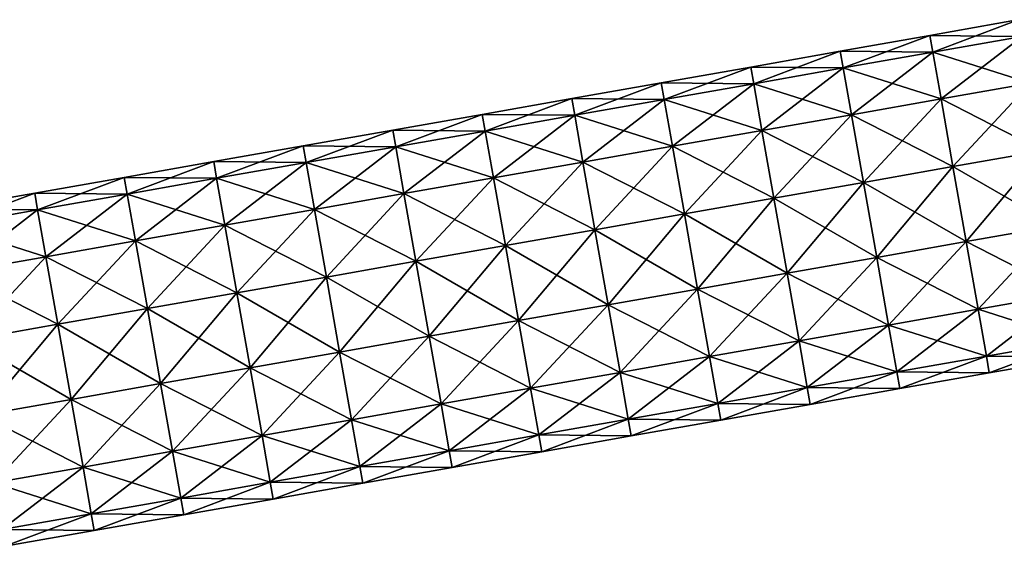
# Model space of a CAD drawing. Extents: x -65 to 803, y -691 to 80.
# Tile 154 of 256: x 140 to 364, y -265 to -146. Entities that reach past the tile are written whole.
import ezdxf

# ---------------------------------------------------------------- set-up
doc = ezdxf.new("R2010")
doc.units = 0
doc.header["$LTSCALE"] = 101.851852
doc.layers.add('217', color=7, linetype='CONTINUOUS')
doc.layers.add('218', color=7, linetype='CONTINUOUS')

msp = doc.modelspace()

# ---------------------------------------------------------------- linework, layer by layer
at = {"layer": '217', "linetype": 'CONTINUOUS'}
for points in [[(347.32, -149.16, 105.4), (347.99, -152.96, 122.32), (367.69, -145.56, 105.4), (347.32, -149.16, 105.4)], [(367.69, -145.56, 105.4), (347.99, -152.96, 122.32), (368.36, -149.37, 122.32), (367.69, -145.56, 105.4)], [(326.95, -152.75, 105.4), (327.62, -156.55, 122.32), (347.32, -149.16, 105.4), (326.95, -152.75, 105.4)], [(347.32, -149.16, 105.4), (327.62, -156.55, 122.32), (347.99, -152.96, 122.32), (347.32, -149.16, 105.4)], [(347.99, -152.96, 122.32), (349.87, -163.62, 135.89), (368.36, -149.37, 122.32), (347.99, -152.96, 122.32)], [(368.36, -149.37, 122.32), (349.87, -163.62, 135.89), (370.24, -160.03, 135.89), (368.36, -149.37, 122.32)], [(306.58, -156.34, 105.4), (307.25, -160.14, 122.32), (326.95, -152.75, 105.4), (306.58, -156.34, 105.4)], [(326.95, -152.75, 105.4), (307.25, -160.14, 122.32), (327.62, -156.55, 122.32), (326.95, -152.75, 105.4)], [(327.62, -156.55, 122.32), (329.5, -167.21, 135.89), (347.99, -152.96, 122.32), (327.62, -156.55, 122.32)], [(347.99, -152.96, 122.32), (329.5, -167.21, 135.89), (349.87, -163.62, 135.89), (347.99, -152.96, 122.32)], [(286.21, -159.93, 105.4), (286.88, -163.74, 122.32), (306.58, -156.34, 105.4), (286.21, -159.93, 105.4)], [(306.58, -156.34, 105.4), (286.88, -163.74, 122.32), (307.25, -160.14, 122.32), (306.58, -156.34, 105.4)], [(307.25, -160.14, 122.32), (309.13, -170.8, 135.89), (327.62, -156.55, 122.32), (307.25, -160.14, 122.32)], [(327.62, -156.55, 122.32), (309.13, -170.8, 135.89), (329.5, -167.21, 135.89), (327.62, -156.55, 122.32)], [(265.84, -163.52, 105.4), (266.51, -167.33, 122.32), (286.21, -159.93, 105.4), (265.84, -163.52, 105.4)], [(286.21, -159.93, 105.4), (266.51, -167.33, 122.32), (286.88, -163.74, 122.32), (286.21, -159.93, 105.4)], [(286.88, -163.74, 122.32), (288.76, -174.39, 135.89), (307.25, -160.14, 122.32), (286.88, -163.74, 122.32)], [(307.25, -160.14, 122.32), (288.76, -174.39, 135.89), (309.13, -170.8, 135.89), (307.25, -160.14, 122.32)], [(349.87, -163.62, 135.89), (352.58, -179.02, 143.42), (370.24, -160.03, 135.89), (349.87, -163.62, 135.89)], [(370.24, -160.03, 135.89), (352.58, -179.02, 143.42), (372.95, -175.43, 143.42), (370.24, -160.03, 135.89)], [(245.47, -167.12, 105.4), (246.14, -170.92, 122.32), (265.84, -163.52, 105.4), (245.47, -167.12, 105.4)], [(265.84, -163.52, 105.4), (246.14, -170.92, 122.32), (266.51, -167.33, 122.32), (265.84, -163.52, 105.4)], [(266.51, -167.33, 122.32), (268.39, -177.98, 135.89), (286.88, -163.74, 122.32), (266.51, -167.33, 122.32)], [(286.88, -163.74, 122.32), (268.39, -177.98, 135.89), (288.76, -174.39, 135.89), (286.88, -163.74, 122.32)], [(329.5, -167.21, 135.89), (332.21, -182.61, 143.42), (349.87, -163.62, 135.89), (329.5, -167.21, 135.89)], [(349.87, -163.62, 135.89), (332.21, -182.61, 143.42), (352.58, -179.02, 143.42), (349.87, -163.62, 135.89)], [(225.1, -170.71, 105.4), (225.77, -174.51, 122.32), (245.47, -167.12, 105.4), (225.1, -170.71, 105.4)], [(245.47, -167.12, 105.4), (225.77, -174.51, 122.32), (246.14, -170.92, 122.32), (245.47, -167.12, 105.4)], [(246.14, -170.92, 122.32), (248.02, -181.58, 135.89), (266.51, -167.33, 122.32), (246.14, -170.92, 122.32)], [(266.51, -167.33, 122.32), (248.02, -181.58, 135.89), (268.39, -177.98, 135.89), (266.51, -167.33, 122.32)], [(309.13, -170.8, 135.89), (311.84, -186.2, 143.42), (329.5, -167.21, 135.89), (309.13, -170.8, 135.89)], [(329.5, -167.21, 135.89), (311.84, -186.2, 143.42), (332.21, -182.61, 143.42), (329.5, -167.21, 135.89)], [(204.73, -174.3, 105.4), (205.4, -178.1, 122.32), (225.1, -170.71, 105.4), (204.73, -174.3, 105.4)], [(225.1, -170.71, 105.4), (205.4, -178.1, 122.32), (225.77, -174.51, 122.32), (225.1, -170.71, 105.4)], [(225.77, -174.51, 122.32), (227.65, -185.17, 135.89), (246.14, -170.92, 122.32), (225.77, -174.51, 122.32)], [(246.14, -170.92, 122.32), (227.65, -185.17, 135.89), (248.02, -181.58, 135.89), (246.14, -170.92, 122.32)], [(288.76, -174.39, 135.89), (291.48, -189.79, 143.42), (309.13, -170.8, 135.89), (288.76, -174.39, 135.89)], [(309.13, -170.8, 135.89), (291.48, -189.79, 143.42), (311.84, -186.2, 143.42), (309.13, -170.8, 135.89)], [(184.36, -177.89, 105.4), (185.03, -181.69, 122.32), (204.73, -174.3, 105.4), (184.36, -177.89, 105.4)], [(204.73, -174.3, 105.4), (185.03, -181.69, 122.32), (205.4, -178.1, 122.32), (204.73, -174.3, 105.4)], [(205.4, -178.1, 122.32), (207.28, -188.76, 135.89), (225.77, -174.51, 122.32), (205.4, -178.1, 122.32)], [(225.77, -174.51, 122.32), (207.28, -188.76, 135.89), (227.65, -185.17, 135.89), (225.77, -174.51, 122.32)], [(268.39, -177.98, 135.89), (271.11, -193.38, 143.42), (288.76, -174.39, 135.89), (268.39, -177.98, 135.89)], [(288.76, -174.39, 135.89), (271.11, -193.38, 143.42), (291.48, -189.79, 143.42), (288.76, -174.39, 135.89)], [(352.58, -179.02, 143.42), (355.6, -196.11, 143.42), (372.95, -175.43, 143.42), (352.58, -179.02, 143.42)], [(372.95, -175.43, 143.42), (355.6, -196.11, 143.42), (375.97, -192.52, 143.42), (372.95, -175.43, 143.42)], [(163.99, -181.48, 105.4), (164.66, -185.29, 122.32), (184.36, -177.89, 105.4), (163.99, -181.48, 105.4)], [(184.36, -177.89, 105.4), (164.66, -185.29, 122.32), (185.03, -181.69, 122.32), (184.36, -177.89, 105.4)], [(185.03, -181.69, 122.32), (186.91, -192.35, 135.89), (205.4, -178.1, 122.32), (185.03, -181.69, 122.32)], [(205.4, -178.1, 122.32), (186.91, -192.35, 135.89), (207.28, -188.76, 135.89), (205.4, -178.1, 122.32)], [(248.02, -181.58, 135.89), (250.74, -196.98, 143.42), (268.39, -177.98, 135.89), (248.02, -181.58, 135.89)], [(268.39, -177.98, 135.89), (250.74, -196.98, 143.42), (271.11, -193.38, 143.42), (268.39, -177.98, 135.89)], [(332.21, -182.61, 143.42), (335.23, -199.7, 143.42), (352.58, -179.02, 143.42), (332.21, -182.61, 143.42)], [(352.58, -179.02, 143.42), (335.23, -199.7, 143.42), (355.6, -196.11, 143.42), (352.58, -179.02, 143.42)], [(143.62, -185.07, 105.4), (144.29, -188.88, 122.32), (163.99, -181.48, 105.4), (143.62, -185.07, 105.4)], [(163.99, -181.48, 105.4), (144.29, -188.88, 122.32), (164.66, -185.29, 122.32), (163.99, -181.48, 105.4)], [(164.66, -185.29, 122.32), (166.54, -195.94, 135.89), (185.03, -181.69, 122.32), (164.66, -185.29, 122.32)], [(185.03, -181.69, 122.32), (166.54, -195.94, 135.89), (186.91, -192.35, 135.89), (185.03, -181.69, 122.32)], [(227.65, -185.17, 135.89), (230.37, -200.57, 143.42), (248.02, -181.58, 135.89), (227.65, -185.17, 135.89)], [(248.02, -181.58, 135.89), (230.37, -200.57, 143.42), (250.74, -196.98, 143.42), (248.02, -181.58, 135.89)], [(311.84, -186.2, 143.42), (314.86, -203.29, 143.42), (332.21, -182.61, 143.42), (311.84, -186.2, 143.42)], [(332.21, -182.61, 143.42), (314.86, -203.29, 143.42), (335.23, -199.7, 143.42), (332.21, -182.61, 143.42)], [(123.25, -188.67, 105.4), (123.92, -192.47, 122.32), (143.62, -185.07, 105.4), (123.25, -188.67, 105.4)], [(143.62, -185.07, 105.4), (123.92, -192.47, 122.32), (144.29, -188.88, 122.32), (143.62, -185.07, 105.4)], [(144.29, -188.88, 122.32), (146.17, -199.53, 135.89), (164.66, -185.29, 122.32), (144.29, -188.88, 122.32)], [(164.66, -185.29, 122.32), (146.17, -199.53, 135.89), (166.54, -195.94, 135.89), (164.66, -185.29, 122.32)], [(207.28, -188.76, 135.89), (210, -204.16, 143.42), (227.65, -185.17, 135.89), (207.28, -188.76, 135.89)], [(227.65, -185.17, 135.89), (210, -204.16, 143.42), (230.37, -200.57, 143.42), (227.65, -185.17, 135.89)], [(291.48, -189.79, 143.42), (294.49, -206.89, 143.42), (311.84, -186.2, 143.42), (291.48, -189.79, 143.42)], [(311.84, -186.2, 143.42), (294.49, -206.89, 143.42), (314.86, -203.29, 143.42), (311.84, -186.2, 143.42)], [(123.92, -192.47, 122.32), (125.8, -203.13, 135.89), (144.29, -188.88, 122.32), (123.92, -192.47, 122.32)], [(144.29, -188.88, 122.32), (125.8, -203.13, 135.89), (146.17, -199.53, 135.89), (144.29, -188.88, 122.32)], [(186.91, -192.35, 135.89), (189.63, -207.75, 143.42), (207.28, -188.76, 135.89), (186.91, -192.35, 135.89)], [(207.28, -188.76, 135.89), (189.63, -207.75, 143.42), (210, -204.16, 143.42), (207.28, -188.76, 135.89)], [(271.11, -193.38, 143.42), (274.12, -210.48, 143.42), (291.48, -189.79, 143.42), (271.11, -193.38, 143.42)], [(291.48, -189.79, 143.42), (274.12, -210.48, 143.42), (294.49, -206.89, 143.42), (291.48, -189.79, 143.42)], [(166.54, -195.94, 135.89), (169.26, -211.34, 143.42), (186.91, -192.35, 135.89), (166.54, -195.94, 135.89)], [(186.91, -192.35, 135.89), (169.26, -211.34, 143.42), (189.63, -207.75, 143.42), (186.91, -192.35, 135.89)], [(355.6, -196.11, 143.42), (358.31, -211.51, 135.89), (375.97, -192.52, 143.42), (355.6, -196.11, 143.42)], [(375.97, -192.52, 143.42), (358.31, -211.51, 135.89), (378.68, -207.92, 135.89), (375.97, -192.52, 143.42)], [(250.74, -196.98, 143.42), (253.75, -214.07, 143.42), (271.11, -193.38, 143.42), (250.74, -196.98, 143.42)], [(271.11, -193.38, 143.42), (253.75, -214.07, 143.42), (274.12, -210.48, 143.42), (271.11, -193.38, 143.42)], [(146.17, -199.53, 135.89), (148.89, -214.93, 143.42), (166.54, -195.94, 135.89), (146.17, -199.53, 135.89)], [(166.54, -195.94, 135.89), (148.89, -214.93, 143.42), (169.26, -211.34, 143.42), (166.54, -195.94, 135.89)], [(230.37, -200.57, 143.42), (233.38, -217.66, 143.42), (250.74, -196.98, 143.42), (230.37, -200.57, 143.42)], [(250.74, -196.98, 143.42), (233.38, -217.66, 143.42), (253.75, -214.07, 143.42), (250.74, -196.98, 143.42)], [(335.23, -199.7, 143.42), (337.94, -215.1, 135.89), (355.6, -196.11, 143.42), (335.23, -199.7, 143.42)], [(355.6, -196.11, 143.42), (337.94, -215.1, 135.89), (358.31, -211.51, 135.89), (355.6, -196.11, 143.42)], [(125.8, -203.13, 135.89), (128.52, -218.53, 143.42), (146.17, -199.53, 135.89), (125.8, -203.13, 135.89)], [(146.17, -199.53, 135.89), (128.52, -218.53, 143.42), (148.89, -214.93, 143.42), (146.17, -199.53, 135.89)], [(210, -204.16, 143.42), (213.01, -221.25, 143.42), (230.37, -200.57, 143.42), (210, -204.16, 143.42)], [(230.37, -200.57, 143.42), (213.01, -221.25, 143.42), (233.38, -217.66, 143.42), (230.37, -200.57, 143.42)], [(314.86, -203.29, 143.42), (317.57, -218.69, 135.89), (335.23, -199.7, 143.42), (314.86, -203.29, 143.42)], [(335.23, -199.7, 143.42), (317.57, -218.69, 135.89), (337.94, -215.1, 135.89), (335.23, -199.7, 143.42)], [(294.49, -206.89, 143.42), (297.2, -222.29, 135.89), (314.86, -203.29, 143.42), (294.49, -206.89, 143.42)], [(314.86, -203.29, 143.42), (297.2, -222.29, 135.89), (317.57, -218.69, 135.89), (314.86, -203.29, 143.42)], [(189.63, -207.75, 143.42), (192.64, -224.84, 143.42), (210, -204.16, 143.42), (189.63, -207.75, 143.42)], [(210, -204.16, 143.42), (192.64, -224.84, 143.42), (213.01, -221.25, 143.42), (210, -204.16, 143.42)], [(169.26, -211.34, 143.42), (172.27, -228.44, 143.42), (189.63, -207.75, 143.42), (169.26, -211.34, 143.42)], [(189.63, -207.75, 143.42), (172.27, -228.44, 143.42), (192.64, -224.84, 143.42), (189.63, -207.75, 143.42)], [(274.12, -210.48, 143.42), (276.83, -225.88, 135.89), (294.49, -206.89, 143.42), (274.12, -210.48, 143.42)], [(294.49, -206.89, 143.42), (276.83, -225.88, 135.89), (297.2, -222.29, 135.89), (294.49, -206.89, 143.42)], [(358.31, -211.51, 135.89), (360.19, -222.17, 122.32), (378.68, -207.92, 135.89), (358.31, -211.51, 135.89)], [(378.68, -207.92, 135.89), (360.19, -222.17, 122.32), (380.56, -218.58, 122.32), (378.68, -207.92, 135.89)], [(253.75, -214.07, 143.42), (256.47, -229.47, 135.89), (274.12, -210.48, 143.42), (253.75, -214.07, 143.42)], [(274.12, -210.48, 143.42), (256.47, -229.47, 135.89), (276.83, -225.88, 135.89), (274.12, -210.48, 143.42)], [(148.89, -214.93, 143.42), (151.9, -232.03, 143.42), (169.26, -211.34, 143.42), (148.89, -214.93, 143.42)], [(169.26, -211.34, 143.42), (151.9, -232.03, 143.42), (172.27, -228.44, 143.42), (169.26, -211.34, 143.42)], [(337.94, -215.1, 135.89), (339.82, -225.76, 122.32), (358.31, -211.51, 135.89), (337.94, -215.1, 135.89)], [(358.31, -211.51, 135.89), (339.82, -225.76, 122.32), (360.19, -222.17, 122.32), (358.31, -211.51, 135.89)], [(128.52, -218.53, 143.42), (131.53, -235.62, 143.42), (148.89, -214.93, 143.42), (128.52, -218.53, 143.42)], [(148.89, -214.93, 143.42), (131.53, -235.62, 143.42), (151.9, -232.03, 143.42), (148.89, -214.93, 143.42)], [(233.38, -217.66, 143.42), (236.1, -233.06, 135.89), (253.75, -214.07, 143.42), (233.38, -217.66, 143.42)], [(253.75, -214.07, 143.42), (236.1, -233.06, 135.89), (256.47, -229.47, 135.89), (253.75, -214.07, 143.42)], [(317.57, -218.69, 135.89), (319.45, -229.35, 122.32), (337.94, -215.1, 135.89), (317.57, -218.69, 135.89)], [(337.94, -215.1, 135.89), (319.45, -229.35, 122.32), (339.82, -225.76, 122.32), (337.94, -215.1, 135.89)], [(213.01, -221.25, 143.42), (215.73, -236.65, 135.89), (233.38, -217.66, 143.42), (213.01, -221.25, 143.42)], [(233.38, -217.66, 143.42), (215.73, -236.65, 135.89), (236.1, -233.06, 135.89), (233.38, -217.66, 143.42)], [(297.2, -222.29, 135.89), (299.08, -232.94, 122.32), (317.57, -218.69, 135.89), (297.2, -222.29, 135.89)], [(317.57, -218.69, 135.89), (299.08, -232.94, 122.32), (319.45, -229.35, 122.32), (317.57, -218.69, 135.89)], [(360.19, -222.17, 122.32), (360.86, -225.97, 105.4), (380.56, -218.58, 122.32), (360.19, -222.17, 122.32)], [(380.56, -218.58, 122.32), (360.86, -225.97, 105.4), (381.23, -222.38, 105.4), (380.56, -218.58, 122.32)], [(192.64, -224.84, 143.42), (195.36, -240.24, 135.89), (213.01, -221.25, 143.42), (192.64, -224.84, 143.42)], [(213.01, -221.25, 143.42), (195.36, -240.24, 135.89), (215.73, -236.65, 135.89), (213.01, -221.25, 143.42)], [(276.83, -225.88, 135.89), (278.71, -236.54, 122.32), (297.2, -222.29, 135.89), (276.83, -225.88, 135.89)], [(297.2, -222.29, 135.89), (278.71, -236.54, 122.32), (299.08, -232.94, 122.32), (297.2, -222.29, 135.89)], [(339.82, -225.76, 122.32), (340.49, -229.56, 105.4), (360.19, -222.17, 122.32), (339.82, -225.76, 122.32)], [(360.19, -222.17, 122.32), (340.49, -229.56, 105.4), (360.86, -225.97, 105.4), (360.19, -222.17, 122.32)], [(172.27, -228.44, 143.42), (174.99, -243.84, 135.89), (192.64, -224.84, 143.42), (172.27, -228.44, 143.42)], [(192.64, -224.84, 143.42), (174.99, -243.84, 135.89), (195.36, -240.24, 135.89), (192.64, -224.84, 143.42)], [(256.47, -229.47, 135.89), (258.34, -240.13, 122.32), (276.83, -225.88, 135.89), (256.47, -229.47, 135.89)], [(276.83, -225.88, 135.89), (258.34, -240.13, 122.32), (278.71, -236.54, 122.32), (276.83, -225.88, 135.89)], [(319.45, -229.35, 122.32), (320.12, -233.16, 105.4), (339.82, -225.76, 122.32), (319.45, -229.35, 122.32)], [(339.82, -225.76, 122.32), (320.12, -233.16, 105.4), (340.49, -229.56, 105.4), (339.82, -225.76, 122.32)], [(151.9, -232.03, 143.42), (154.62, -247.43, 135.89), (172.27, -228.44, 143.42), (151.9, -232.03, 143.42)], [(172.27, -228.44, 143.42), (154.62, -247.43, 135.89), (174.99, -243.84, 135.89), (172.27, -228.44, 143.42)], [(236.1, -233.06, 135.89), (237.97, -243.72, 122.32), (256.47, -229.47, 135.89), (236.1, -233.06, 135.89)], [(256.47, -229.47, 135.89), (237.97, -243.72, 122.32), (258.34, -240.13, 122.32), (256.47, -229.47, 135.89)], [(299.08, -232.94, 122.32), (299.75, -236.75, 105.4), (319.45, -229.35, 122.32), (299.08, -232.94, 122.32)], [(319.45, -229.35, 122.32), (299.75, -236.75, 105.4), (320.12, -233.16, 105.4), (319.45, -229.35, 122.32)], [(131.53, -235.62, 143.42), (134.25, -251.02, 135.89), (151.9, -232.03, 143.42), (131.53, -235.62, 143.42)], [(151.9, -232.03, 143.42), (134.25, -251.02, 135.89), (154.62, -247.43, 135.89), (151.9, -232.03, 143.42)], [(278.71, -236.54, 122.32), (279.38, -240.34, 105.4), (299.08, -232.94, 122.32), (278.71, -236.54, 122.32)], [(299.08, -232.94, 122.32), (279.38, -240.34, 105.4), (299.75, -236.75, 105.4), (299.08, -232.94, 122.32)], [(215.73, -236.65, 135.89), (217.61, -247.31, 122.32), (236.1, -233.06, 135.89), (215.73, -236.65, 135.89)], [(236.1, -233.06, 135.89), (217.61, -247.31, 122.32), (237.97, -243.72, 122.32), (236.1, -233.06, 135.89)], [(195.36, -240.24, 135.89), (197.24, -250.9, 122.32), (215.73, -236.65, 135.89), (195.36, -240.24, 135.89)], [(215.73, -236.65, 135.89), (197.24, -250.9, 122.32), (217.61, -247.31, 122.32), (215.73, -236.65, 135.89)], [(258.34, -240.13, 122.32), (259.02, -243.93, 105.4), (278.71, -236.54, 122.32), (258.34, -240.13, 122.32)], [(278.71, -236.54, 122.32), (259.02, -243.93, 105.4), (279.38, -240.34, 105.4), (278.71, -236.54, 122.32)], [(174.99, -243.84, 135.89), (176.87, -254.49, 122.32), (195.36, -240.24, 135.89), (174.99, -243.84, 135.89)], [(195.36, -240.24, 135.89), (176.87, -254.49, 122.32), (197.24, -250.9, 122.32), (195.36, -240.24, 135.89)], [(237.97, -243.72, 122.32), (238.65, -247.52, 105.4), (258.34, -240.13, 122.32), (237.97, -243.72, 122.32)], [(258.34, -240.13, 122.32), (238.65, -247.52, 105.4), (259.02, -243.93, 105.4), (258.34, -240.13, 122.32)], [(154.62, -247.43, 135.89), (156.5, -258.09, 122.32), (174.99, -243.84, 135.89), (154.62, -247.43, 135.89)], [(174.99, -243.84, 135.89), (156.5, -258.09, 122.32), (176.87, -254.49, 122.32), (174.99, -243.84, 135.89)], [(217.61, -247.31, 122.32), (218.28, -251.11, 105.4), (237.97, -243.72, 122.32), (217.61, -247.31, 122.32)], [(237.97, -243.72, 122.32), (218.28, -251.11, 105.4), (238.65, -247.52, 105.4), (237.97, -243.72, 122.32)], [(134.25, -251.02, 135.89), (136.13, -261.68, 122.32), (154.62, -247.43, 135.89), (134.25, -251.02, 135.89)], [(154.62, -247.43, 135.89), (136.13, -261.68, 122.32), (156.5, -258.09, 122.32), (154.62, -247.43, 135.89)], [(197.24, -250.9, 122.32), (197.91, -254.71, 105.4), (217.61, -247.31, 122.32), (197.24, -250.9, 122.32)], [(217.61, -247.31, 122.32), (197.91, -254.71, 105.4), (218.28, -251.11, 105.4), (217.61, -247.31, 122.32)], [(176.87, -254.49, 122.32), (177.54, -258.3, 105.4), (197.24, -250.9, 122.32), (176.87, -254.49, 122.32)], [(197.24, -250.9, 122.32), (177.54, -258.3, 105.4), (197.91, -254.71, 105.4), (197.24, -250.9, 122.32)], [(156.5, -258.09, 122.32), (157.17, -261.89, 105.4), (176.87, -254.49, 122.32), (156.5, -258.09, 122.32)], [(176.87, -254.49, 122.32), (157.17, -261.89, 105.4), (177.54, -258.3, 105.4), (176.87, -254.49, 122.32)], [(136.13, -261.68, 122.32), (136.8, -265.48, 105.4), (156.5, -258.09, 122.32), (136.13, -261.68, 122.32)], [(156.5, -258.09, 122.32), (136.8, -265.48, 105.4), (157.17, -261.89, 105.4), (156.5, -258.09, 122.32)]]:
    msp.add_3dface(points, dxfattribs=at)
at = {"layer": '218', "linetype": 'CONTINUOUS'}
for points in [[(347.32, -149.16, 105.4), (367.69, -145.56, 105.4), (368.36, -149.37, 88.48), (347.32, -149.16, 105.4)], [(326.95, -152.75, 105.4), (347.32, -149.16, 105.4), (347.99, -152.96, 88.48), (326.95, -152.75, 105.4)], [(347.99, -152.96, 88.48), (347.32, -149.16, 105.4), (368.36, -149.37, 88.48), (347.99, -152.96, 88.48)], [(370.24, -160.03, 74.91), (347.99, -152.96, 88.48), (368.36, -149.37, 88.48), (370.24, -160.03, 74.91)], [(306.58, -156.34, 105.4), (326.95, -152.75, 105.4), (327.62, -156.55, 88.48), (306.58, -156.34, 105.4)], [(327.62, -156.55, 88.48), (326.95, -152.75, 105.4), (347.99, -152.96, 88.48), (327.62, -156.55, 88.48)], [(349.87, -163.62, 74.91), (327.62, -156.55, 88.48), (347.99, -152.96, 88.48), (349.87, -163.62, 74.91)], [(349.87, -163.62, 74.91), (347.99, -152.96, 88.48), (370.24, -160.03, 74.91), (349.87, -163.62, 74.91)], [(286.21, -159.93, 105.4), (306.58, -156.34, 105.4), (307.25, -160.14, 88.48), (286.21, -159.93, 105.4)], [(307.25, -160.14, 88.48), (306.58, -156.34, 105.4), (327.62, -156.55, 88.48), (307.25, -160.14, 88.48)], [(329.5, -167.21, 74.91), (307.25, -160.14, 88.48), (327.62, -156.55, 88.48), (329.5, -167.21, 74.91)], [(329.5, -167.21, 74.91), (327.62, -156.55, 88.48), (349.87, -163.62, 74.91), (329.5, -167.21, 74.91)], [(265.84, -163.52, 105.4), (286.21, -159.93, 105.4), (286.88, -163.74, 88.48), (265.84, -163.52, 105.4)], [(286.88, -163.74, 88.48), (286.21, -159.93, 105.4), (307.25, -160.14, 88.48), (286.88, -163.74, 88.48)], [(309.13, -170.8, 74.91), (286.88, -163.74, 88.48), (307.25, -160.14, 88.48), (309.13, -170.8, 74.91)], [(309.13, -170.8, 74.91), (307.25, -160.14, 88.48), (329.5, -167.21, 74.91), (309.13, -170.8, 74.91)], [(372.95, -175.43, 67.38), (349.87, -163.62, 74.91), (370.24, -160.03, 74.91), (372.95, -175.43, 67.38)], [(245.47, -167.12, 105.4), (265.84, -163.52, 105.4), (266.51, -167.33, 88.48), (245.47, -167.12, 105.4)], [(266.51, -167.33, 88.48), (265.84, -163.52, 105.4), (286.88, -163.74, 88.48), (266.51, -167.33, 88.48)], [(288.76, -174.39, 74.91), (266.51, -167.33, 88.48), (286.88, -163.74, 88.48), (288.76, -174.39, 74.91)], [(288.76, -174.39, 74.91), (286.88, -163.74, 88.48), (309.13, -170.8, 74.91), (288.76, -174.39, 74.91)], [(352.58, -179.02, 67.38), (329.5, -167.21, 74.91), (349.87, -163.62, 74.91), (352.58, -179.02, 67.38)], [(352.58, -179.02, 67.38), (349.87, -163.62, 74.91), (372.95, -175.43, 67.38), (352.58, -179.02, 67.38)], [(225.1, -170.71, 105.4), (245.47, -167.12, 105.4), (246.14, -170.92, 88.48), (225.1, -170.71, 105.4)], [(246.14, -170.92, 88.48), (245.47, -167.12, 105.4), (266.51, -167.33, 88.48), (246.14, -170.92, 88.48)], [(268.39, -177.98, 74.91), (246.14, -170.92, 88.48), (266.51, -167.33, 88.48), (268.39, -177.98, 74.91)], [(268.39, -177.98, 74.91), (266.51, -167.33, 88.48), (288.76, -174.39, 74.91), (268.39, -177.98, 74.91)], [(332.21, -182.61, 67.38), (309.13, -170.8, 74.91), (329.5, -167.21, 74.91), (332.21, -182.61, 67.38)], [(332.21, -182.61, 67.38), (329.5, -167.21, 74.91), (352.58, -179.02, 67.38), (332.21, -182.61, 67.38)], [(204.73, -174.3, 105.4), (225.1, -170.71, 105.4), (225.77, -174.51, 88.48), (204.73, -174.3, 105.4)], [(225.77, -174.51, 88.48), (225.1, -170.71, 105.4), (246.14, -170.92, 88.48), (225.77, -174.51, 88.48)], [(248.02, -181.58, 74.91), (225.77, -174.51, 88.48), (246.14, -170.92, 88.48), (248.02, -181.58, 74.91)], [(248.02, -181.58, 74.91), (246.14, -170.92, 88.48), (268.39, -177.98, 74.91), (248.02, -181.58, 74.91)], [(311.84, -186.2, 67.38), (288.76, -174.39, 74.91), (309.13, -170.8, 74.91), (311.84, -186.2, 67.38)], [(311.84, -186.2, 67.38), (309.13, -170.8, 74.91), (332.21, -182.61, 67.38), (311.84, -186.2, 67.38)], [(184.36, -177.89, 105.4), (204.73, -174.3, 105.4), (205.4, -178.1, 88.48), (184.36, -177.89, 105.4)], [(205.4, -178.1, 88.48), (204.73, -174.3, 105.4), (225.77, -174.51, 88.48), (205.4, -178.1, 88.48)], [(227.65, -185.17, 74.91), (205.4, -178.1, 88.48), (225.77, -174.51, 88.48), (227.65, -185.17, 74.91)], [(227.65, -185.17, 74.91), (225.77, -174.51, 88.48), (248.02, -181.58, 74.91), (227.65, -185.17, 74.91)], [(291.48, -189.79, 67.38), (268.39, -177.98, 74.91), (288.76, -174.39, 74.91), (291.48, -189.79, 67.38)], [(291.48, -189.79, 67.38), (288.76, -174.39, 74.91), (311.84, -186.2, 67.38), (291.48, -189.79, 67.38)], [(375.97, -192.52, 67.38), (352.58, -179.02, 67.38), (372.95, -175.43, 67.38), (375.97, -192.52, 67.38)], [(163.99, -181.48, 105.4), (184.36, -177.89, 105.4), (185.03, -181.69, 88.48), (163.99, -181.48, 105.4)], [(185.03, -181.69, 88.48), (184.36, -177.89, 105.4), (205.4, -178.1, 88.48), (185.03, -181.69, 88.48)], [(207.28, -188.76, 74.91), (185.03, -181.69, 88.48), (205.4, -178.1, 88.48), (207.28, -188.76, 74.91)], [(207.28, -188.76, 74.91), (205.4, -178.1, 88.48), (227.65, -185.17, 74.91), (207.28, -188.76, 74.91)], [(271.11, -193.38, 67.38), (248.02, -181.58, 74.91), (268.39, -177.98, 74.91), (271.11, -193.38, 67.38)], [(271.11, -193.38, 67.38), (268.39, -177.98, 74.91), (291.48, -189.79, 67.38), (271.11, -193.38, 67.38)], [(355.6, -196.11, 67.38), (332.21, -182.61, 67.38), (352.58, -179.02, 67.38), (355.6, -196.11, 67.38)], [(355.6, -196.11, 67.38), (352.58, -179.02, 67.38), (375.97, -192.52, 67.38), (355.6, -196.11, 67.38)], [(143.62, -185.07, 105.4), (163.99, -181.48, 105.4), (164.66, -185.29, 88.48), (143.62, -185.07, 105.4)], [(164.66, -185.29, 88.48), (163.99, -181.48, 105.4), (185.03, -181.69, 88.48), (164.66, -185.29, 88.48)], [(186.91, -192.35, 74.91), (164.66, -185.29, 88.48), (185.03, -181.69, 88.48), (186.91, -192.35, 74.91)], [(186.91, -192.35, 74.91), (185.03, -181.69, 88.48), (207.28, -188.76, 74.91), (186.91, -192.35, 74.91)], [(250.74, -196.98, 67.38), (227.65, -185.17, 74.91), (248.02, -181.58, 74.91), (250.74, -196.98, 67.38)], [(250.74, -196.98, 67.38), (248.02, -181.58, 74.91), (271.11, -193.38, 67.38), (250.74, -196.98, 67.38)], [(335.23, -199.7, 67.38), (311.84, -186.2, 67.38), (332.21, -182.61, 67.38), (335.23, -199.7, 67.38)], [(335.23, -199.7, 67.38), (332.21, -182.61, 67.38), (355.6, -196.11, 67.38), (335.23, -199.7, 67.38)], [(123.25, -188.67, 105.4), (143.62, -185.07, 105.4), (144.29, -188.88, 88.48), (123.25, -188.67, 105.4)], [(144.29, -188.88, 88.48), (143.62, -185.07, 105.4), (164.66, -185.29, 88.48), (144.29, -188.88, 88.48)], [(166.54, -195.94, 74.91), (144.29, -188.88, 88.48), (164.66, -185.29, 88.48), (166.54, -195.94, 74.91)], [(166.54, -195.94, 74.91), (164.66, -185.29, 88.48), (186.91, -192.35, 74.91), (166.54, -195.94, 74.91)], [(230.37, -200.57, 67.38), (207.28, -188.76, 74.91), (227.65, -185.17, 74.91), (230.37, -200.57, 67.38)], [(230.37, -200.57, 67.38), (227.65, -185.17, 74.91), (250.74, -196.98, 67.38), (230.37, -200.57, 67.38)], [(314.86, -203.29, 67.38), (291.48, -189.79, 67.38), (311.84, -186.2, 67.38), (314.86, -203.29, 67.38)], [(314.86, -203.29, 67.38), (311.84, -186.2, 67.38), (335.23, -199.7, 67.38), (314.86, -203.29, 67.38)], [(123.92, -192.47, 88.48), (123.25, -188.67, 105.4), (144.29, -188.88, 88.48), (123.92, -192.47, 88.48)], [(146.17, -199.53, 74.91), (123.92, -192.47, 88.48), (144.29, -188.88, 88.48), (146.17, -199.53, 74.91)], [(146.17, -199.53, 74.91), (144.29, -188.88, 88.48), (166.54, -195.94, 74.91), (146.17, -199.53, 74.91)], [(210, -204.16, 67.38), (186.91, -192.35, 74.91), (207.28, -188.76, 74.91), (210, -204.16, 67.38)], [(210, -204.16, 67.38), (207.28, -188.76, 74.91), (230.37, -200.57, 67.38), (210, -204.16, 67.38)], [(294.49, -206.89, 67.38), (271.11, -193.38, 67.38), (291.48, -189.79, 67.38), (294.49, -206.89, 67.38)], [(294.49, -206.89, 67.38), (291.48, -189.79, 67.38), (314.86, -203.29, 67.38), (294.49, -206.89, 67.38)], [(125.8, -203.13, 74.91), (123.92, -192.47, 88.48), (146.17, -199.53, 74.91), (125.8, -203.13, 74.91)], [(189.63, -207.75, 67.38), (166.54, -195.94, 74.91), (186.91, -192.35, 74.91), (189.63, -207.75, 67.38)], [(189.63, -207.75, 67.38), (186.91, -192.35, 74.91), (210, -204.16, 67.38), (189.63, -207.75, 67.38)], [(378.68, -207.92, 74.91), (355.6, -196.11, 67.38), (375.97, -192.52, 67.38), (378.68, -207.92, 74.91)], [(274.12, -210.48, 67.38), (250.74, -196.98, 67.38), (271.11, -193.38, 67.38), (274.12, -210.48, 67.38)], [(274.12, -210.48, 67.38), (271.11, -193.38, 67.38), (294.49, -206.89, 67.38), (274.12, -210.48, 67.38)], [(169.26, -211.34, 67.38), (146.17, -199.53, 74.91), (166.54, -195.94, 74.91), (169.26, -211.34, 67.38)], [(169.26, -211.34, 67.38), (166.54, -195.94, 74.91), (189.63, -207.75, 67.38), (169.26, -211.34, 67.38)], [(253.75, -214.07, 67.38), (230.37, -200.57, 67.38), (250.74, -196.98, 67.38), (253.75, -214.07, 67.38)], [(253.75, -214.07, 67.38), (250.74, -196.98, 67.38), (274.12, -210.48, 67.38), (253.75, -214.07, 67.38)], [(358.31, -211.51, 74.91), (335.23, -199.7, 67.38), (355.6, -196.11, 67.38), (358.31, -211.51, 74.91)], [(358.31, -211.51, 74.91), (355.6, -196.11, 67.38), (378.68, -207.92, 74.91), (358.31, -211.51, 74.91)], [(148.89, -214.93, 67.38), (125.8, -203.13, 74.91), (146.17, -199.53, 74.91), (148.89, -214.93, 67.38)], [(148.89, -214.93, 67.38), (146.17, -199.53, 74.91), (169.26, -211.34, 67.38), (148.89, -214.93, 67.38)], [(233.38, -217.66, 67.38), (210, -204.16, 67.38), (230.37, -200.57, 67.38), (233.38, -217.66, 67.38)], [(233.38, -217.66, 67.38), (230.37, -200.57, 67.38), (253.75, -214.07, 67.38), (233.38, -217.66, 67.38)], [(337.94, -215.1, 74.91), (314.86, -203.29, 67.38), (335.23, -199.7, 67.38), (337.94, -215.1, 74.91)], [(337.94, -215.1, 74.91), (335.23, -199.7, 67.38), (358.31, -211.51, 74.91), (337.94, -215.1, 74.91)], [(128.52, -218.53, 67.38), (125.8, -203.13, 74.91), (148.89, -214.93, 67.38), (128.52, -218.53, 67.38)], [(317.57, -218.69, 74.91), (294.49, -206.89, 67.38), (314.86, -203.29, 67.38), (317.57, -218.69, 74.91)], [(317.57, -218.69, 74.91), (314.86, -203.29, 67.38), (337.94, -215.1, 74.91), (317.57, -218.69, 74.91)], [(213.01, -221.25, 67.38), (189.63, -207.75, 67.38), (210, -204.16, 67.38), (213.01, -221.25, 67.38)], [(213.01, -221.25, 67.38), (210, -204.16, 67.38), (233.38, -217.66, 67.38), (213.01, -221.25, 67.38)], [(192.64, -224.84, 67.38), (169.26, -211.34, 67.38), (189.63, -207.75, 67.38), (192.64, -224.84, 67.38)], [(192.64, -224.84, 67.38), (189.63, -207.75, 67.38), (213.01, -221.25, 67.38), (192.64, -224.84, 67.38)], [(297.2, -222.29, 74.91), (274.12, -210.48, 67.38), (294.49, -206.89, 67.38), (297.2, -222.29, 74.91)], [(297.2, -222.29, 74.91), (294.49, -206.89, 67.38), (317.57, -218.69, 74.91), (297.2, -222.29, 74.91)], [(380.56, -218.58, 88.48), (358.31, -211.51, 74.91), (378.68, -207.92, 74.91), (380.56, -218.58, 88.48)], [(276.83, -225.88, 74.91), (253.75, -214.07, 67.38), (274.12, -210.48, 67.38), (276.83, -225.88, 74.91)], [(276.83, -225.88, 74.91), (274.12, -210.48, 67.38), (297.2, -222.29, 74.91), (276.83, -225.88, 74.91)], [(172.27, -228.44, 67.38), (148.89, -214.93, 67.38), (169.26, -211.34, 67.38), (172.27, -228.44, 67.38)], [(172.27, -228.44, 67.38), (169.26, -211.34, 67.38), (192.64, -224.84, 67.38), (172.27, -228.44, 67.38)], [(360.19, -222.17, 88.48), (337.94, -215.1, 74.91), (358.31, -211.51, 74.91), (360.19, -222.17, 88.48)], [(360.19, -222.17, 88.48), (358.31, -211.51, 74.91), (380.56, -218.58, 88.48), (360.19, -222.17, 88.48)], [(151.9, -232.03, 67.38), (128.52, -218.53, 67.38), (148.89, -214.93, 67.38), (151.9, -232.03, 67.38)], [(151.9, -232.03, 67.38), (148.89, -214.93, 67.38), (172.27, -228.44, 67.38), (151.9, -232.03, 67.38)], [(256.47, -229.47, 74.91), (233.38, -217.66, 67.38), (253.75, -214.07, 67.38), (256.47, -229.47, 74.91)], [(256.47, -229.47, 74.91), (253.75, -214.07, 67.38), (276.83, -225.88, 74.91), (256.47, -229.47, 74.91)], [(339.82, -225.76, 88.48), (317.57, -218.69, 74.91), (337.94, -215.1, 74.91), (339.82, -225.76, 88.48)], [(339.82, -225.76, 88.48), (337.94, -215.1, 74.91), (360.19, -222.17, 88.48), (339.82, -225.76, 88.48)], [(131.53, -235.62, 67.38), (128.52, -218.53, 67.38), (151.9, -232.03, 67.38), (131.53, -235.62, 67.38)], [(236.1, -233.06, 74.91), (213.01, -221.25, 67.38), (233.38, -217.66, 67.38), (236.1, -233.06, 74.91)], [(236.1, -233.06, 74.91), (233.38, -217.66, 67.38), (256.47, -229.47, 74.91), (236.1, -233.06, 74.91)], [(319.45, -229.35, 88.48), (297.2, -222.29, 74.91), (317.57, -218.69, 74.91), (319.45, -229.35, 88.48)], [(319.45, -229.35, 88.48), (317.57, -218.69, 74.91), (339.82, -225.76, 88.48), (319.45, -229.35, 88.48)], [(381.23, -222.38, 105.4), (360.19, -222.17, 88.48), (380.56, -218.58, 88.48), (381.23, -222.38, 105.4)], [(215.73, -236.65, 74.91), (192.64, -224.84, 67.38), (213.01, -221.25, 67.38), (215.73, -236.65, 74.91)], [(215.73, -236.65, 74.91), (213.01, -221.25, 67.38), (236.1, -233.06, 74.91), (215.73, -236.65, 74.91)], [(299.08, -232.94, 88.48), (276.83, -225.88, 74.91), (297.2, -222.29, 74.91), (299.08, -232.94, 88.48)], [(299.08, -232.94, 88.48), (297.2, -222.29, 74.91), (319.45, -229.35, 88.48), (299.08, -232.94, 88.48)], [(360.86, -225.97, 105.4), (339.82, -225.76, 88.48), (360.19, -222.17, 88.48), (360.86, -225.97, 105.4)], [(381.23, -222.38, 105.4), (360.86, -225.97, 105.4), (360.19, -222.17, 88.48), (381.23, -222.38, 105.4)], [(195.36, -240.24, 74.91), (172.27, -228.44, 67.38), (192.64, -224.84, 67.38), (195.36, -240.24, 74.91)], [(195.36, -240.24, 74.91), (192.64, -224.84, 67.38), (215.73, -236.65, 74.91), (195.36, -240.24, 74.91)], [(278.71, -236.54, 88.48), (256.47, -229.47, 74.91), (276.83, -225.88, 74.91), (278.71, -236.54, 88.48)], [(278.71, -236.54, 88.48), (276.83, -225.88, 74.91), (299.08, -232.94, 88.48), (278.71, -236.54, 88.48)], [(340.49, -229.56, 105.4), (319.45, -229.35, 88.48), (339.82, -225.76, 88.48), (340.49, -229.56, 105.4)], [(360.86, -225.97, 105.4), (340.49, -229.56, 105.4), (339.82, -225.76, 88.48), (360.86, -225.97, 105.4)], [(174.99, -243.84, 74.91), (151.9, -232.03, 67.38), (172.27, -228.44, 67.38), (174.99, -243.84, 74.91)], [(174.99, -243.84, 74.91), (172.27, -228.44, 67.38), (195.36, -240.24, 74.91), (174.99, -243.84, 74.91)], [(258.34, -240.13, 88.48), (236.1, -233.06, 74.91), (256.47, -229.47, 74.91), (258.34, -240.13, 88.48)], [(258.34, -240.13, 88.48), (256.47, -229.47, 74.91), (278.71, -236.54, 88.48), (258.34, -240.13, 88.48)], [(320.12, -233.16, 105.4), (299.08, -232.94, 88.48), (319.45, -229.35, 88.48), (320.12, -233.16, 105.4)], [(340.49, -229.56, 105.4), (320.12, -233.16, 105.4), (319.45, -229.35, 88.48), (340.49, -229.56, 105.4)], [(154.62, -247.43, 74.91), (131.53, -235.62, 67.38), (151.9, -232.03, 67.38), (154.62, -247.43, 74.91)], [(154.62, -247.43, 74.91), (151.9, -232.03, 67.38), (174.99, -243.84, 74.91), (154.62, -247.43, 74.91)], [(299.75, -236.75, 105.4), (278.71, -236.54, 88.48), (299.08, -232.94, 88.48), (299.75, -236.75, 105.4)], [(320.12, -233.16, 105.4), (299.75, -236.75, 105.4), (299.08, -232.94, 88.48), (320.12, -233.16, 105.4)], [(237.97, -243.72, 88.48), (215.73, -236.65, 74.91), (236.1, -233.06, 74.91), (237.97, -243.72, 88.48)], [(237.97, -243.72, 88.48), (236.1, -233.06, 74.91), (258.34, -240.13, 88.48), (237.97, -243.72, 88.48)], [(134.25, -251.02, 74.91), (131.53, -235.62, 67.38), (154.62, -247.43, 74.91), (134.25, -251.02, 74.91)], [(217.61, -247.31, 88.48), (195.36, -240.24, 74.91), (215.73, -236.65, 74.91), (217.61, -247.31, 88.48)], [(217.61, -247.31, 88.48), (215.73, -236.65, 74.91), (237.97, -243.72, 88.48), (217.61, -247.31, 88.48)], [(279.38, -240.34, 105.4), (258.34, -240.13, 88.48), (278.71, -236.54, 88.48), (279.38, -240.34, 105.4)], [(299.75, -236.75, 105.4), (279.38, -240.34, 105.4), (278.71, -236.54, 88.48), (299.75, -236.75, 105.4)], [(197.24, -250.9, 88.48), (174.99, -243.84, 74.91), (195.36, -240.24, 74.91), (197.24, -250.9, 88.48)], [(197.24, -250.9, 88.48), (195.36, -240.24, 74.91), (217.61, -247.31, 88.48), (197.24, -250.9, 88.48)], [(259.02, -243.93, 105.4), (237.97, -243.72, 88.48), (258.34, -240.13, 88.48), (259.02, -243.93, 105.4)], [(279.38, -240.34, 105.4), (259.02, -243.93, 105.4), (258.34, -240.13, 88.48), (279.38, -240.34, 105.4)], [(176.87, -254.49, 88.48), (154.62, -247.43, 74.91), (174.99, -243.84, 74.91), (176.87, -254.49, 88.48)], [(176.87, -254.49, 88.48), (174.99, -243.84, 74.91), (197.24, -250.9, 88.48), (176.87, -254.49, 88.48)], [(238.65, -247.52, 105.4), (217.61, -247.31, 88.48), (237.97, -243.72, 88.48), (238.65, -247.52, 105.4)], [(259.02, -243.93, 105.4), (238.65, -247.52, 105.4), (237.97, -243.72, 88.48), (259.02, -243.93, 105.4)], [(156.5, -258.09, 88.48), (134.25, -251.02, 74.91), (154.62, -247.43, 74.91), (156.5, -258.09, 88.48)], [(156.5, -258.09, 88.48), (154.62, -247.43, 74.91), (176.87, -254.49, 88.48), (156.5, -258.09, 88.48)], [(218.28, -251.11, 105.4), (197.24, -250.9, 88.48), (217.61, -247.31, 88.48), (218.28, -251.11, 105.4)], [(238.65, -247.52, 105.4), (218.28, -251.11, 105.4), (217.61, -247.31, 88.48), (238.65, -247.52, 105.4)], [(197.91, -254.71, 105.4), (176.87, -254.49, 88.48), (197.24, -250.9, 88.48), (197.91, -254.71, 105.4)], [(218.28, -251.11, 105.4), (197.91, -254.71, 105.4), (197.24, -250.9, 88.48), (218.28, -251.11, 105.4)], [(136.13, -261.68, 88.48), (134.25, -251.02, 74.91), (156.5, -258.09, 88.48), (136.13, -261.68, 88.48)], [(177.54, -258.3, 105.4), (156.5, -258.09, 88.48), (176.87, -254.49, 88.48), (177.54, -258.3, 105.4)], [(197.91, -254.71, 105.4), (177.54, -258.3, 105.4), (176.87, -254.49, 88.48), (197.91, -254.71, 105.4)], [(157.17, -261.89, 105.4), (136.13, -261.68, 88.48), (156.5, -258.09, 88.48), (157.17, -261.89, 105.4)], [(177.54, -258.3, 105.4), (157.17, -261.89, 105.4), (156.5, -258.09, 88.48), (177.54, -258.3, 105.4)], [(157.17, -261.89, 105.4), (136.8, -265.48, 105.4), (136.13, -261.68, 88.48), (157.17, -261.89, 105.4)]]:
    msp.add_3dface(points, dxfattribs=at)

doc.saveas('drawing.dxf')
